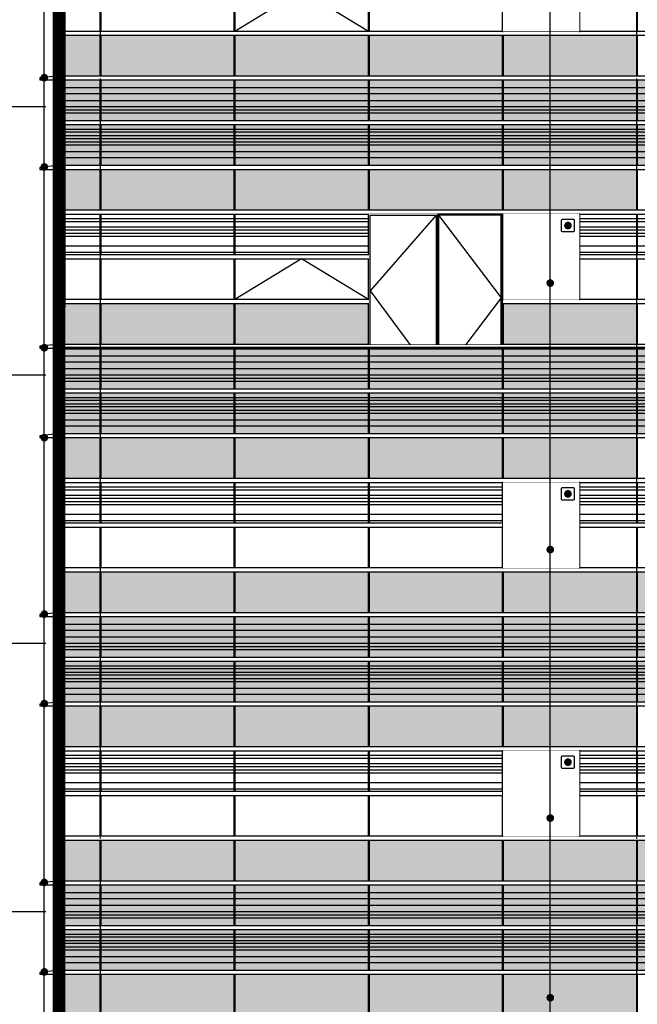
# Model space of a CAD drawing. Header units: millimetres. Extents: x 708158 to 1984082, y -168213 to -53.
# Tile 69 of 220: x 847689 to 857358, y -73306 to -57894. Entities that reach past the tile are written whole.
import ezdxf

# ---------------------------------------------------------------- set-up
doc = ezdxf.new("R2010")
doc.units = ezdxf.units.MM
doc.header["$LTSCALE"] = 1000
doc.set_wipeout_variables(frame=1)
doc.linetypes.add('DOTE', pattern=[2.42, 2, -0.2, 0.02, -0.2])
doc.layers.get('0').update_dxf_attribs({"color": 8})
for name, color, linetype in [('A-AXIS', 1, 'DOTE'), ('A-看线', 63, 'Continuous'), ('DIM_LEAD', 3, 'Continuous'), ('DOTE', 1, 'DOTE'), ('WINDOW', 4, 'Continuous'), ('立面加粗', 5, 'Continuous'), ('立面填充线2 穿孔板', 105, 'Continuous'), ('立面窗户线', 21, 'Continuous')]:
    doc.layers.add(name, color=color, linetype=linetype)
doc.layers.add('E-百叶', color=8, linetype='Continuous', lineweight=35)

# ---------------------------------------------------------------- blocks, each defined once
blk = doc.blocks.new('A$C24AE1B25')
at = {"layer": '立面窗户线'}
blk.add_lwpolyline([(46850, 30), (0, 30), (-30, 30), (-300, 0), (-300, -30), (0, -30), (46850, -30)], dxfattribs=at)
blk = doc.blocks.new('A$C05264923')
at = {"layer": '立面窗户线'}
blk.add_lwpolyline([(46850, 30), (0, 30), (-90, 30), (-90, -30), (0, -30), (46850, -30)], dxfattribs=at)
blk = doc.blocks.new('A$C03EC34EA')
at = {"layer": 'A-看线'}
for points in [[(5, -40), (645, -40), (645, -140), (5, -140)], [(5, -240), (645, -240), (645, -340), (5, -340)], [(5, -390), (645, -390), (645, -440), (5, -440)], [(5, -690), (645, -690), (645, -740), (5, -740)], [(5, -790), (645, -790), (645, -840), (5, -840)], [(5, -890), (645, -890), (645, -940), (5, -940)], [(5, -1040), (645, -1040), (645, -1140), (5, -1140)]]:
    blk.add_lwpolyline(points, close=True, dxfattribs=at)
at = {"layer": 'WINDOW'}
for points in [[(-5, 80), (5, 80), (5, -560), (-5, -560)], [(645, 80), (655, 80), (655, -560), (645, -560)], [(-5, -620), (5, -620), (5, -1260), (-5, -1260)], [(645, -620), (655, -620), (655, -1260), (645, -1260)]]:
    blk.add_lwpolyline(points, close=True, dxfattribs=at)
blk = doc.blocks.new('A$C2A3A27BA')
at = {"layer": 'A-看线'}
for points in [[(0, -40), (2090, -40), (2090, -140), (0, -140)], [(2100, -40), (4190, -40), (4190, -140), (2100, -140)], [(4200, -40), (6290, -40), (6290, -140), (4200, -140)], [(6300, -40), (8390, -40), (8390, -140), (6300, -140)], [(0, -240), (2090, -240), (2090, -340), (0, -340)], [(2100, -240), (4190, -240), (4190, -340), (2100, -340)], [(4200, -240), (6290, -240), (6290, -340), (4200, -340)], [(6300, -240), (8390, -240), (8390, -340), (6300, -340)], [(0, -390), (2090, -390), (2090, -440), (0, -440)], [(2100, -390), (4190, -390), (4190, -440), (2100, -440)], [(4200, -390), (6290, -390), (6290, -440), (4200, -440)], [(6300, -390), (8390, -390), (8390, -440), (6300, -440)], [(0, -690), (2090, -690), (2090, -740), (0, -740)], [(2100, -690), (4190, -690), (4190, -740), (2100, -740)], [(4200, -690), (6290, -690), (6290, -740), (4200, -740)], [(6300, -690), (8390, -690), (8390, -740), (6300, -740)], [(0, -790), (2090, -790), (2090, -840), (0, -840)], [(0, -890), (2090, -890), (2090, -940), (0, -940)], [(2100, -790), (4190, -790), (4190, -840), (2100, -840)], [(2100, -890), (4190, -890), (4190, -940), (2100, -940)], [(4200, -790), (6290, -790), (6290, -840), (4200, -840)], [(4200, -890), (6290, -890), (6290, -940), (4200, -940)], [(6300, -790), (8390, -790), (8390, -840), (6300, -840)], [(6300, -890), (8390, -890), (8390, -940), (6300, -940)], [(0, -1040), (2090, -1040), (2090, -1140), (0, -1140)], [(2100, -1040), (4190, -1040), (4190, -1140), (2100, -1140)], [(4200, -1040), (6290, -1040), (6290, -1140), (4200, -1140)], [(6300, -1040), (8390, -1040), (8390, -1140), (6300, -1140)]]:
    blk.add_lwpolyline(points, close=True, dxfattribs=at)
at = {"layer": 'WINDOW'}
for points in [[(2090, 80), (2100, 80), (2100, -560), (2090, -560)], [(4190, 80), (4200, 80), (4200, -560), (4190, -560)], [(6290, 80), (6300, 80), (6300, -560), (6290, -560)], [(8390, 80), (8400, 80), (8400, -560), (8390, -560)], [(2090, -620), (2100, -620), (2100, -1260), (2090, -1260)], [(4190, -620), (4200, -620), (4200, -1260), (4190, -1260)], [(6290, -620), (6300, -620), (6300, -1260), (6290, -1260)], [(8390, -620), (8400, -620), (8400, -1260), (8390, -1260)]]:
    blk.add_lwpolyline(points, close=True, dxfattribs=at)
blk = doc.blocks.new('A$C59A864C1')
at = {"layer": 'WINDOW'}
for points in [[(2090, 0), (2100, 0), (2100, -640), (2090, -640)], [(4190, 0), (4200, 0), (4200, -640), (4190, -640)], [(6290, 0), (6300, 0), (6300, -640), (6290, -640)], [(8390, 0), (8400, 0), (8400, -640), (8390, -640)], [(2090, -1400), (2100, -1400), (2100, -2040), (2090, -2040)], [(4190, -1400), (4200, -1400), (4200, -2040), (4190, -2040)], [(6290, -1400), (6300, -1400), (6300, -2040), (6290, -2040)], [(8390, -1400), (8400, -1400), (8400, -2040), (8390, -2040)], [(2090, -2100), (2100, -2100), (2100, -2740), (2090, -2740)], [(4190, -2100), (4200, -2100), (4200, -2740), (4190, -2740)], [(6290, -2100), (6300, -2100), (6300, -2740), (6290, -2740)], [(8390, -2100), (8400, -2100), (8400, -2740), (8390, -2740)]]:
    blk.add_lwpolyline(points, close=True, dxfattribs=at)
blk.add_lwpolyline([(4190, -2040), (3145, -1400), (2100, -2040)], dxfattribs=at)
blk = doc.blocks.new('A$C4BD9167B')
at = {"layer": 'WINDOW'}
for points in [[(-5, 0), (5, 0), (5, -640), (-5, -640)], [(645, 0), (655, 0), (655, -640), (645, -640)], [(-5, -1400), (5, -1400), (5, -2040), (-5, -2040)], [(645, -1400), (655, -1400), (655, -2040), (645, -2040)], [(-5, -2100), (5, -2100), (5, -2740), (-5, -2740)], [(645, -2100), (655, -2100), (655, -2740), (645, -2740)]]:
    blk.add_lwpolyline(points, close=True, dxfattribs=at)
blk = doc.blocks.new('A$C646C2EE2')
at = {"layer": 'A-看线'}
for points in [[(0, -70), (2090, -70), (2090, -120), (0, -120)], [(2100, -70), (4190, -70), (4190, -120), (2100, -120)], [(4200, -70), (6290, -70), (6290, -120), (4200, -120)], [(6300, -70), (8390, -70), (8390, -120), (6300, -120)], [(0, -200), (2090, -200), (2090, -250), (0, -250)], [(0, -300), (2090, -300), (2090, -350), (0, -350)], [(2100, -200), (4190, -200), (4190, -250), (2100, -250)], [(2100, -300), (4190, -300), (4190, -350), (2100, -350)], [(4200, -200), (6290, -200), (6290, -250), (4200, -250)], [(4200, -300), (6290, -300), (6290, -350), (4200, -350)], [(6300, -200), (8390, -200), (8390, -250), (6300, -250)], [(6300, -300), (8390, -300), (8390, -350), (6300, -350)], [(0, -500), (2090, -500), (2090, -600), (0, -600)], [(2100, -500), (4190, -500), (4190, -600), (2100, -600)], [(4200, -500), (6290, -500), (6290, -600), (4200, -600)], [(6300, -500), (8390, -500), (8390, -600), (6300, -600)]]:
    blk.add_lwpolyline(points, close=True, dxfattribs=at)
at = {"layer": 'WINDOW'}
for points in [[(2090, 0), (2100, 0), (2100, -640), (2090, -640)], [(4190, 0), (4200, 0), (4200, -640), (4190, -640)], [(6290, 0), (6300, 0), (6300, -640), (6290, -640)], [(8390, 0), (8400, 0), (8400, -640), (8390, -640)]]:
    blk.add_lwpolyline(points, close=True, dxfattribs=at)
blk = doc.blocks.new('A$C4AFF7EBF')
at = {"layer": 'A-看线'}
for points in [[(5, -70), (645, -70), (645, -120), (5, -120)], [(5, -200), (645, -200), (645, -250), (5, -250)], [(5, -300), (645, -300), (645, -350), (5, -350)], [(5, -500), (645, -500), (645, -600), (5, -600)]]:
    blk.add_lwpolyline(points, close=True, dxfattribs=at)
at = {"layer": 'WINDOW'}
for points in [[(-5, 0), (5, 0), (5, -640), (-5, -640)], [(645, 0), (655, 0), (655, -640), (645, -640)]]:
    blk.add_lwpolyline(points, close=True, dxfattribs=at)
blk = doc.blocks.new('A$C090C4F04')
at = {"layer": '立面填充线2 穿孔板'}
for points in [[(5, 420), (46845, 420), (46845, -220), (5, -220)], [(5, -280), (46845, -280), (46845, -920), (5, -920)], [(5, -980), (9045, -980), (9045, -1620), (5, -1620)], [(5, -3080), (46845, -3080), (46845, -3720), (5, -3720)]]:
    blk.add_hatch(color=256, dxfattribs=at).paths.add_polyline_path(points)
at = {"layer": 'A-看线'}
for points in [[(5, 420), (46845, 420), (46845, -220), (5, -220)], [(5, -280), (46845, -280), (46845, -920), (5, -920)], [(5, -980), (9045, -980), (9045, -1620), (5, -1620)], [(5, -1680), (46845, -1680), (46845, -2320), (5, -2320)], [(5, -3080), (46845, -3080), (46845, -3720), (5, -3720)]]:
    blk.add_lwpolyline(points, close=True, dxfattribs=at)
at = {"layer": 'WINDOW'}
for points in [[(2745, -980), (2755, -980), (2755, -1620), (2745, -1620)], [(4845, -980), (4855, -980), (4855, -1620), (4845, -1620)], [(6945, -980), (6955, -980), (6955, -1620), (6945, -1620)], [(9045, -980), (9055, -980), (9055, -1620), (9045, -1620)], [(2745, -2380), (2755, -2380), (2755, -3020), (2745, -3020)], [(4845, -2380), (4855, -2380), (4855, -3020), (4845, -3020)], [(6945, -2380), (6955, -2380), (6955, -3020), (6945, -3020)], [(9045, -2380), (9055, -2380), (9055, -3020), (9045, -3020)], [(2745, -3080), (2755, -3080), (2755, -3720), (2745, -3720)], [(4845, -3080), (4855, -3080), (4855, -3720), (4845, -3720)], [(6945, -3080), (6955, -3080), (6955, -3720), (6945, -3720)], [(9045, -3080), (9055, -3080), (9055, -3720), (9045, -3720)]]:
    blk.add_lwpolyline(points, close=True, dxfattribs=at)
for name, p in [('A$C03EC34EA', (0, 340)), ('A$C2A3A27BA', (655, 340)), ('A$C2A3A27BA', (9055, 340)), ('A$C05264923', (0, -250)), ('A$C4BD9167B', (0, -980)), ('A$C05264923', (0, -1650)), ('A$C4AFF7EBF', (0, -1680)), ('A$C646C2EE2', (655, -1680)), ('A$C646C2EE2', (9055, -1680)), ('A$C05264923', (0, -2350)), ('A$C05264923', (0, -3050))]:
    blk.add_blockref(name, p, dxfattribs=at)
at = {"layer": '立面窗户线'}
for p in [(0, 450), (0, -950)]:
    blk.add_blockref('A$C24AE1B25', p, dxfattribs=at)
blk = doc.blocks.new('A$C22B71AAA')
at = {"layer": '立面填充线2 穿孔板'}
for points in [[(5, 420), (46845, 420), (46845, -220), (5, -220)], [(5, -280), (46845, -280), (46845, -920), (5, -920)], [(5, -980), (9045, -980), (9045, -1620), (5, -1620)], [(5, -3080), (9045, -3080), (9045, -3720), (5, -3720)]]:
    blk.add_hatch(color=256, dxfattribs=at).paths.add_polyline_path(points)
at = {"layer": 'A-看线'}
for points in [[(5, 420), (46845, 420), (46845, -220), (5, -220)], [(5, -280), (46845, -280), (46845, -920), (5, -920)], [(5, -980), (9045, -980), (9045, -1620), (5, -1620)], [(5, -1680), (46845, -1680), (46845, -2320), (5, -2320)], [(5, -3080), (9045, -3080), (9045, -3720), (5, -3720)]]:
    blk.add_lwpolyline(points, close=True, dxfattribs=at)
at = {"layer": 'WINDOW'}
for name, p in [('A$C03EC34EA', (0, 340)), ('A$C2A3A27BA', (655, 340)), ('A$C2A3A27BA', (9055, 340)), ('A$C05264923', (0, -250)), ('A$C4BD9167B', (0, -980)), ('A$C59A864C1', (655, -980)), ('A$C05264923', (0, -1650)), ('A$C4AFF7EBF', (0, -1680)), ('A$C646C2EE2', (655, -1680)), ('A$C646C2EE2', (9055, -1680)), ('A$C05264923', (0, -2350)), ('A$C05264923', (0, -3050))]:
    blk.add_blockref(name, p, dxfattribs=at)
at = {"layer": '立面窗户线'}
for p in [(0, 450), (0, -950)]:
    blk.add_blockref('A$C24AE1B25', p, dxfattribs=at)
blk = doc.blocks.new('A$C3ddea0d8')
at = {"layer": 'DIM_LEAD', "color": 1}
blk.add_lwpolyline([(-80, 100), (80, 100, -0.414214), (100, 80), (100, -80, -0.414214), (80, -100), (-80, -100, -0.414214), (-100, -80), (-100, 80, -0.414214)], format="xyb", close=True, dxfattribs=at)
at = {"layer": 'DIM_LEAD', "color": 1, "const_width": 60}
blk.add_lwpolyline([(0, -30, 1), (0, 30, 1)], format="xyb", close=True, dxfattribs=at)
blk = doc.blocks.new('A$C68c6f59b')
at = {"layer": 'WINDOW'}
for points in [[(10, -700), (0, -700), (0, -2040), (10, -2040)], [(1210, -700), (1200, -700), (1200, -2040), (1210, -2040)]]:
    blk.add_lwpolyline(points, close=True, dxfattribs=at)
blk.add_wipeout([(10, -700), (1200, -700), (1200, -2040), (10, -2040)]).dxf.layer = 'WINDOW'
blk.add_blockref('A$C3ddea0d8', (1024, -880))
blk = doc.blocks.new('A$C1b228231')
at = {"layer": 'E-百叶'}
for p in [(0, -12600), (0, -16800), (0, -21000), (0, -25200)]:
    blk.add_blockref('A$C68c6f59b', p, dxfattribs=at)
blk = doc.blocks.new('A$C5dbcd610')
blk.add_wipeout([(-1070, 0), (1020, 0), (1020, -2040), (-1070, -2040)]).dxf.layer = 'WINDOW'
at = {"layer": 'WINDOW'}
for points in [[(-1050, -2040), (-1050, -20), (-20, -20), (-20, -2040)], [(-20, -20), (-1050, -1200), (-432, -2040)], [(1020, -2040), (1020, 0), (0, 0), (0, -2040)], [(1000, -2040), (1000, -20), (20, -20), (20, -2040)], [(20, -20), (1000, -1310), (445, -2040)]]:
    blk.add_lwpolyline(points, dxfattribs=at)

msp = doc.modelspace()

# ---------------------------------------------------------------- hatches: boundary and pattern name
at = {"layer": '立面填充线2 穿孔板'}
for points in [[(848308, -71436.7), (895148, -71436.7), (895148, -72076.7), (848308, -72076.7)], [(848308, -72136.7), (895148, -72136.7), (895148, -72776.7), (848308, -72776.7)], [(848308, -72836.7), (857348, -72836.7), (857348, -73476.7), (848308, -73476.7)]]:
    msp.add_hatch(color=256, dxfattribs=at).paths.add_polyline_path(points)

# ---------------------------------------------------------------- linework, layer by layer
at = {"layer": 'A-AXIS'}
for p, q in [((949740, -59256.7), (839134.6, -59256.7)), ((949740, -63456.7), (839134.6, -63456.7)), ((949740, -67656.7), (839134.6, -67656.7)), ((949740, -71856.7), (839134.6, -71856.7))]:
    msp.add_line(p, q, dxfattribs=at)
at = {"layer": 'A-看线'}
for points in [[(848308, -71436.7), (895148, -71436.7), (895148, -72076.7), (848308, -72076.7)], [(848308, -72136.7), (895148, -72136.7), (895148, -72776.7), (848308, -72776.7)], [(848308, -72836.7), (857348, -72836.7), (857348, -73476.7), (848308, -73476.7)]]:
    msp.add_lwpolyline(points, close=True, dxfattribs=at)
at = {"layer": 'DIM_LEAD'}
for p in [(848075, -85136.7), (848075, -58802), (848075, -60198.7), (848075, -63028.7), (848075, -64436.7), (848075, -67198.7), (848075, -68598.7), (848075, -71398.7), (848075, -72798.7), (848075, -75568.7), (848075, -76298.7), (848075, -78878.7), (848075, -81098.7), (848075, -82098.7), (848075, -84098.7), (848075, -85136.7), (848075, -85136.7), (848075, -85911.7)]:
    msp.add_line(p, (848075, -32009.6), dxfattribs=at)
at = {"layer": 'DIM_LEAD', "const_width": 60}
for points in [[(848075, -58832, 1), (848075, -58772, 1)], [(848075, -60228.7, 1), (848075, -60168.7, 1)], [(848075, -63058.7, 1), (848075, -62998.7, 1)], [(848075, -64466.7, 1), (848075, -64406.7, 1)], [(848075, -67228.7, 1), (848075, -67168.7, 1)], [(848075, -68628.7, 1), (848075, -68568.7, 1)], [(848075, -71428.7, 1), (848075, -71368.7, 1)], [(848075, -72828.7, 1), (848075, -72768.7, 1)]]:
    msp.add_lwpolyline(points, format="xyb", close=True, dxfattribs=at)
at = {"layer": 'DOTE'}
for p, q in [((848953, -87432.6), (848953, -34939.7)), ((848953, -87432.6), (848953, -34939.7)), ((857353, -87432.6), (857353, -34939.7))]:
    msp.add_line(p, q, dxfattribs=at)
at = {"layer": '立面加粗'}
for points, const_width in [([(848304.9, -86029.2), (848308, -37629.2), (942003, -37484.2), (941999.9, -85884.2)], 200), ([(848308, -63036.7), (848308, -37556.7), (874158, -37556.7), (874158, -63036.7)], 50)]:
    msp.add_lwpolyline(points, close=True, dxfattribs=dict(at, const_width=const_width))

# ---------------------------------------------------------------- block references
at = {"layer": 'A-看线'}
for name, p in [('A$C22B71AAA', (848303, -55056.7)), ('A$C22B71AAA', (848303, -59256.7)), ('A$C090C4F04', (848303, -63456.7)), ('A$C090C4F04', (848303, -67656.7))]:
    msp.add_blockref(name, p, dxfattribs=at)
at = {"layer": 'WINDOW'}
for name, p in [('A$C03EC34EA', (848303, -71516.7)), ('A$C2A3A27BA', (848958, -71516.7)), ('A$C2A3A27BA', (857358, -71516.7)), ('A$C05264923', (848303, -72106.7)), ('A$C4BD9167B', (848303, -72836.7)), ('A$C59A864C1', (848958, -72836.7))]:
    msp.add_blockref(name, p, dxfattribs=at)
at = {"layer": '立面窗户线'}
for p in [(848303, -71406.7), (848303, -72806.7)]:
    msp.add_blockref('A$C24AE1B25', p, dxfattribs=at)

# ---------------------------------------------------------------- next in the draw order: block references
at = {"layer": 'E-百叶'}
msp.add_blockref('A$C1b228231', (855248, -43436.7), dxfattribs=at)

# ---------------------------------------------------------------- next in the draw order: linework, layer by layer
at = {"layer": 'DIM_LEAD'}
for p in [(855995.5, -73203), (855995.5, -73203), (855995.5, -73203), (855995.5, -73203), (855995.5, -62016.9), (855995.5, -66189.2), (855995.5, -70391.3), (855995.5, -78886.7)]:
    msp.add_line(p, (855995.5, -32009.7), dxfattribs=at)
at = {"layer": 'DIM_LEAD', "const_width": 60}
for points in [[(855995.5, -62046.9, 1), (855995.5, -61986.9, 1)], [(855995.5, -66219.2, 1), (855995.5, -66159.2, 1)], [(855995.5, -70421.3, 1), (855995.5, -70361.3, 1)], [(855995.5, -73233, 1), (855995.5, -73173, 1)], [(855995.5, -73233, 1), (855995.5, -73173, 1)], [(855995.5, -73233, 1), (855995.5, -73173, 1)], [(855995.5, -73233, 1), (855995.5, -73173, 1)]]:
    msp.add_lwpolyline(points, format="xyb", close=True, dxfattribs=at)

# ---------------------------------------------------------------- next in the draw order: block references
msp.add_blockref('A$C5dbcd610', (854228, -60936.7))

doc.saveas('drawing.dxf')
